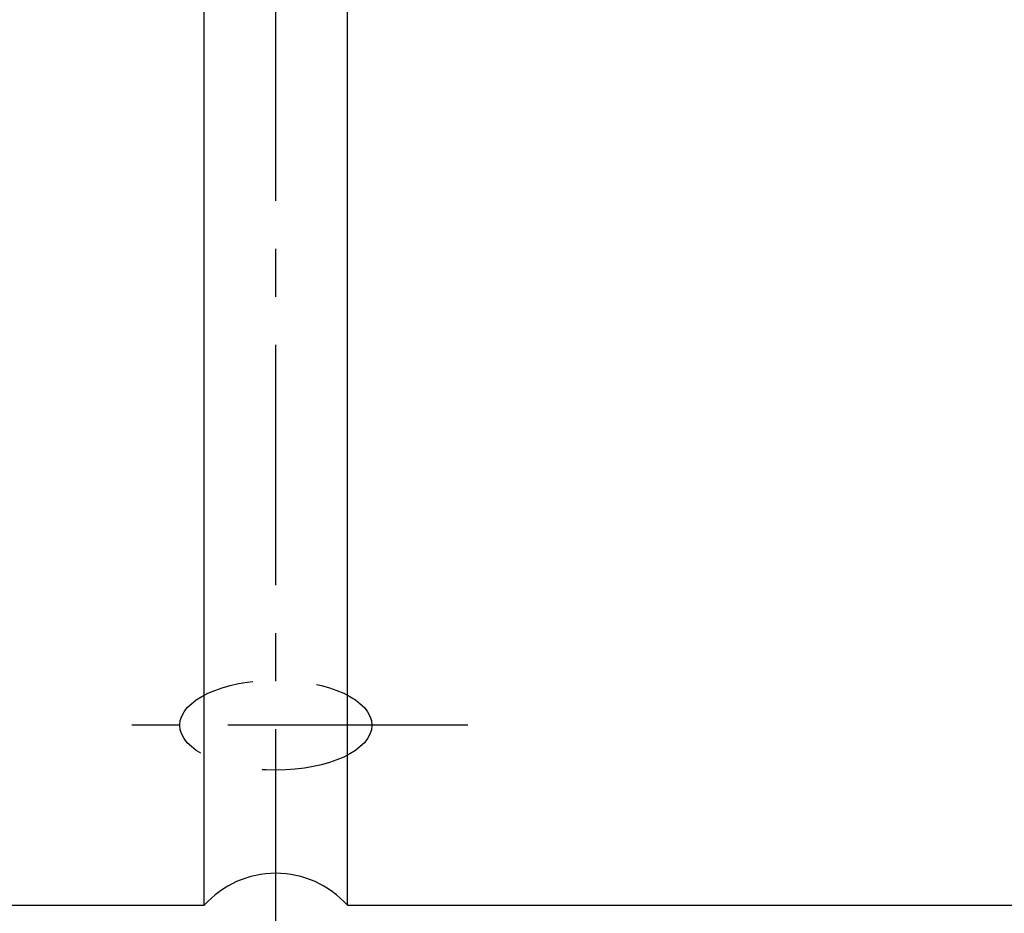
# Model space of a CAD drawing. Header units: millimetres. Extents: x -60 to 402, y -73 to 85.
# Tile 55 of 105: x 240 to 255, y -21 to -7. Entities that reach past the tile are written whole.
import ezdxf

# ---------------------------------------------------------------- set-up
doc = ezdxf.new("R2010")
doc.units = ezdxf.units.MM
doc.linetypes.add('CENTER', pattern=[2, 1.25, -0.25, 0.25, -0.25])
doc.linetypes.add('DASHED', pattern=[0.75, 0.5, -0.25])
for name, color, linetype in [('CL', 1, 'CENTER'), ('HID', 2, 'DASHED'), ('OUT', 3, 'Continuous')]:
    doc.layers.add(name, color=color, linetype=linetype)
doc.styles.add('DIM-7', font='SIMPLEX.shx', dxfattribs={"width": 0.7, "bigfont": 'chineset.shx'})
doc.dimstyles.new('CNS', dxfattribs={"dimtxt": 3.5, "dimasz": 2.5, "dimexe": 1, "dimexo": 1.5, "dimgap": 0.09, "dimtad": 0, "dimdsep": 46, "dimtxsty": 'DIM-7', "dimcen": 0.09, "dimclrd": 1, "dimclre": 1, "dimclrt": 4, "dimadec": 0, "dimazin": 0, "dimtfac": 1, "dimtix": 1, "dimtmove": 2, "dimatfit": 3, "dimfxl": 1, "dimtvp": 0.971429, "dimtolj": 1, "dimarcsym": 0})

# ---------------------------------------------------------------- blocks, each defined once
blk = doc.blocks.new('*D40')
at = {"lineweight": -2}
for p, q in [((212.338, -21.9), (212.338, -57.608)), ((283.338, -33.5), (283.338, -57.608)), ((214.838, -56.608), (280.838, -56.608))]:
    blk.add_line(p, q, dxfattribs=at)
for points in [[(214.838, -56.191), (214.838, -57.025), (212.338, -56.608)], [(280.838, -56.191), (280.838, -57.025), (283.338, -56.608)]]:
    blk.add_solid(points)
at = {"layer": 'DEFPOINTS', "color": 0}
for p in [(212.338, -20.4), (283.338, -32), (283.338, -56.608)]:
    blk.add_point(p, dxfattribs=at)
at = {"insert": (247.838, -53.208), "char_height": 3.5, "attachment_point": 5, "style": 'DIM-7'}
blk.add_mtext('\\A1;71', dxfattribs=at)

msp = doc.modelspace()

# ---------------------------------------------------------------- linework, layer by layer
at = {"layer": 'CL', "color": 0, "ltscale": 3}
for p, q in [((243.838, -22), (243.838, 22)), ((246.838, -18.187), (240.838, -18.187))]:
    msp.add_line(p, q, dxfattribs=at)
at = {"layer": 'HID', "color": 7, "ltscale": 4}
msp.add_ellipse((243.838, -18.187), major_axis=(1.5, 0), ratio=0.469031, dxfattribs=at)
at = {"layer": 'OUT', "color": 7}
for p, q in [((242.72, -21), (242.72, 17.718)), ((244.956, -21), (244.956, 17.718)), ((223.188, -21), (242.72, -21)), ((244.956, -21), (270.338, -21))]:
    msp.add_line(p, q, dxfattribs=at)
msp.add_arc((243.838, -22), 1.5, 41.8103, 138.1897, dxfattribs=at)

# ---------------------------------------------------------------- dimensions: what is measured, and where the dimension line sits
dim = msp.add_linear_dim(base=(283.338, -56.608), p1=(212.338, -20.4), p2=(283.338, -32), dimstyle='CNS', override={"dimclrd": 256, "dimclre": 256, "dimclrt": 256})
dim.commit()
dim.dimension.update_dxf_attribs({"geometry": '*D40', "text_midpoint": (247.838, -53.208)})

doc.saveas('drawing.dxf')
